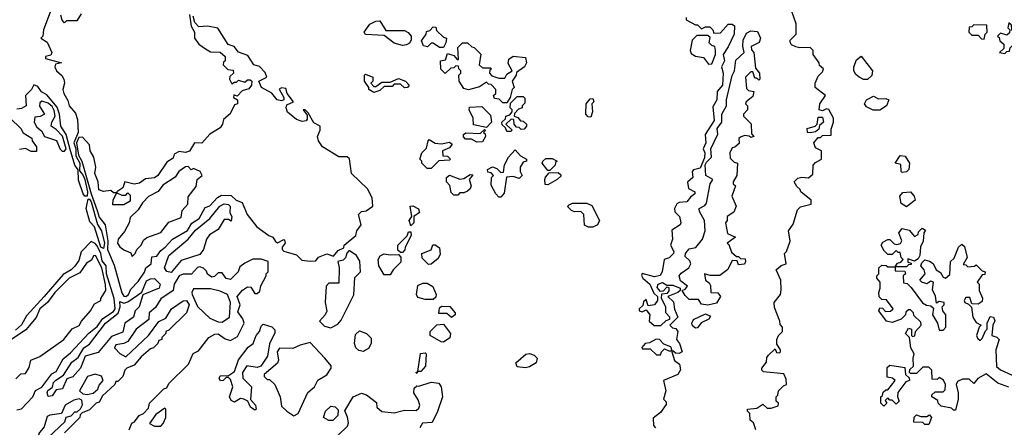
# Model space of a CAD drawing. Extents: x 2668140 to 2765664, y 823621 to 955240.
# Tile 83 of 256: x 2721406 to 2726213, y 838597 to 840585. Entities that reach past the tile are written whole.
import ezdxf

# ---------------------------------------------------------------- set-up
doc = ezdxf.new("R2010")
doc.units = 0

msp = doc.modelspace()

# ---------------------------------------------------------------- linework, layer by layer
at = {"layer": '0CON02XD'}
for points in [[(2725000, 838585), (2724988.3, 838618.3), (2724971.7, 838631.7), (2724970, 838665), (2724960, 838675), (2724960, 838685), (2725005, 838690), (2725035, 838710), (2725055, 838690), (2725075, 838690), (2725108.3, 838701.7), (2725110, 838715), (2725100, 838725), (2725100, 838745), (2725107, 838753), (2725110, 838775), (2725135, 838800), (2725150, 838805), (2725148.3, 838831.7), (2725137, 838857), (2725038.3, 838868.3), (2725030, 838875), (2725030, 838885), (2725052.5, 838915), (2725053, 838937), (2725061.7, 838948.3), (2725095, 838980), (2725101.7, 838961.7), (2725115, 838960), (2725120, 838965), (2725120, 838975), (2725102.5, 839002.5), (2725102.5, 839025), (2725110, 839045), (2725130, 839065), (2725130, 839085), (2725118.3, 839098.3), (2725117.5, 839115), (2725091.7, 839181.7), (2725090, 839205), (2725120, 839245), (2725123, 839267), (2725122.5, 839315), (2725100, 839365), (2725123, 839387), (2725147.5, 839395), (2725140, 839445), (2725150, 839455), (2725167.5, 839505), (2725160, 839555), (2725181.7, 839588.3), (2725203, 839657), (2725218.3, 839671.7), (2725270, 839685), (2725270, 839705), (2725220, 839745), (2725217, 839757), (2725200.7, 839770.7), (2725187.5, 839795), (2725205, 839812.5), (2725225, 839817.5), (2725257, 839813), (2725278.3, 839831.7), (2725280, 839875), (2725290.7, 839889.3), (2725320, 839905), (2725320, 839945), (2725290.7, 839960.7), (2725283.3, 839985), (2725305, 840010), (2725315, 840010), (2725325, 840020), (2725368.3, 840021.7), (2725368.3, 840051.7), (2725380, 840085), (2725380, 840105), (2725356.7, 840146.7), (2725345, 840150), (2725325, 840140), (2725310, 840145), (2725312.5, 840175), (2725340, 840215), (2725290, 840255), (2725290, 840275), (2725305, 840310), (2725325, 840330), (2725330, 840345), (2725311.7, 840361.7), (2725310, 840375), (2725280, 840415), (2725280, 840435), (2725265, 840450), (2725215, 840447.5), (2725195, 840452.5), (2725175, 840462.5), (2725167.5, 840475), (2725167.5, 840485), (2725197.5, 840515), (2725197.5, 840565), (2725175, 840630)], [(2721555, 840622.5), (2721522.5, 840535), (2721520, 840505), (2721510, 840495), (2721540, 840475), (2721562.5, 840425), (2721558.3, 840411.7), (2721532.5, 840405), (2721532.5, 840395), (2721610, 840375), (2721581.7, 840368.3), (2721577.5, 840355), (2721586.7, 840335), (2721612.3, 840312.3), (2721622, 840295), (2721624.2, 840275), (2721617.1, 840245), (2721621.4, 840225), (2721641.7, 840191.7), (2721648, 840165), (2721678.7, 840128.7), (2721689.1, 840099.1), (2721692.5, 840035), (2721670.4, 839985), (2721680, 839955), (2721681.1, 839921.1), (2721699.3, 839885), (2721697.5, 839847.5), (2721715, 839829.2), (2721723.8, 839805), (2721737.5, 839745), (2721736.1, 839723.9), (2721725, 839723.8), (2721715.7, 839735.7), (2721692.9, 839802.9), (2721692.3, 839852.3), (2721675.6, 839875), (2721652.4, 839952.4), (2721633.8, 840025), (2721607.5, 840065), (2721600.8, 840125), (2721588.9, 840158.9), (2721538, 840218), (2721513.1, 840233.1), (2721495, 840258.8), (2721475, 840267.5), (2721463.3, 840245), (2721433.8, 840215), (2721437.5, 840165), (2721415, 840152.5), (2721391.7, 840148.3)], [(2721707, 840613), (2721685, 840580), (2721635, 840580), (2721625, 840570), (2721613, 840583), (2721607, 840607)], [(2722235, 840610), (2722243.8, 840553.8), (2722260, 840525), (2722260, 840495), (2722280, 840465), (2722313, 840443), (2722338.3, 840428.3), (2722385, 840427.5), (2722410, 840405), (2722410, 840385), (2722401.7, 840378.3), (2722400, 840365), (2722421.7, 840341.7), (2722448.3, 840338.3), (2722450, 840325), (2722431.7, 840308.3), (2722430, 840295), (2722441.7, 840271.7), (2722455, 840280), (2722465, 840280), (2722475, 840290), (2722505, 840280), (2722518.3, 840291.7), (2722531.7, 840291.7), (2722540, 840285), (2722537.5, 840265), (2722525, 840247.5), (2722491.7, 840238.3), (2722468.3, 840211.7), (2722451.7, 840218.3), (2722450, 840205), (2722470, 840195), (2722470, 840175), (2722455, 840170), (2722433.6, 840126.4), (2722401.7, 840098.3), (2722396.7, 840075), (2722385, 840057.5), (2722334, 840026), (2722295, 839983.3), (2722260, 839985), (2722235, 839943.3), (2722215, 839936.7), (2722185, 839942.5), (2722160.7, 839929.3), (2722155, 839910), (2722125, 839890), (2722080, 839825), (2722065, 839813.8), (2722020.7, 839809.3), (2721991.7, 839788.3), (2721965, 839782.5), (2721920, 839795), (2721910, 839765), (2721880, 839745), (2721880, 839740), (2721905, 839730), (2721925, 839730), (2721935, 839740), (2721945, 839730), (2721945, 839700), (2721915, 839682.5), (2721861.7, 839681.7), (2721863, 839707), (2721880, 839740), (2721865, 839740), (2721851.7, 839751.7), (2721815, 839747.5), (2721793.3, 839755), (2721788.8, 839795), (2721773.8, 839835), (2721777.5, 839865), (2721768.8, 839915), (2721750, 839945), (2721746.7, 839975), (2721712.3, 840012.3), (2721695, 840010.6), (2721682.9, 839985), (2721694.1, 839925), (2721709.7, 839895), (2721754.6, 839735), (2721784.5, 839655), (2721795, 839621.2), (2721823.9, 839583.9), (2721836.8, 839506.8), (2721834.6, 839464.6), (2721867.9, 839387.9), (2721905, 839253.3), (2721915, 839236), (2721925, 839234.4)], [(2721925, 839234.4), (2721937.1, 839245), (2721949.2, 839270.8), (2721985, 839307.5), (2722015.9, 839354.1), (2722022.5, 839375), (2722047.5, 839395), (2722051.7, 839428.3), (2722075, 839432.5), (2722095, 839460), (2722116.7, 839475), (2722152.5, 839515), (2722225, 839556.7), (2722247.3, 839592.7), (2722282.5, 839615), (2722311.7, 839668.3), (2722335, 839676.7), (2722372.3, 839717.7), (2722391.4, 839728.6), (2722438, 839728), (2722462.5, 839705), (2722493, 839693), (2722516.2, 839635), (2722564.2, 839574.2), (2722622.5, 839532.5), (2722642.5, 839525), (2722655, 839502.5), (2722665, 839497.5), (2722695, 839512.5), (2722699.3, 839509.3), (2722702.5, 839495), (2722687.5, 839475), (2722687.5, 839465), (2722696.4, 839456.4), (2722758.3, 839438.3), (2722783, 839413), (2722825, 839407.5), (2722851.7, 839408.3), (2722865, 839427.5), (2722905, 839442.5), (2722938.3, 839431.7), (2722960.7, 839459.3), (2722988.3, 839471.7), (2722990, 839485), (2723047, 839533), (2723052.5, 839555), (2723073.3, 839585), (2723060, 839635), (2723075, 839650), (2723097, 839653), (2723130, 839675), (2723127, 839717), (2723105, 839760), (2723026.7, 839835), (2723016.1, 839906.1), (2723005, 839916.7), (2722984, 839916), (2722965, 839916.2), (2722884.4, 839964.4), (2722865.7, 839995), (2722860.8, 840015), (2722873, 840047), (2722872.5, 840065), (2722841.7, 840081.7), (2722815, 840130), (2722800, 840145), (2722790, 840145), (2722809.3, 840119.3), (2722809.3, 840100.7), (2722805, 840092.5), (2722785, 840089.2), (2722757.9, 840097.9), (2722714.4, 840134.4), (2722707.5, 840155), (2722710.5, 840169.5), (2722742.5, 840185), (2722712.5, 840225), (2722705, 840250), (2722685, 840252.5), (2722673.6, 840246.4), (2722696.4, 840206.4), (2722696.2, 840193.8), (2722685, 840188.8), (2722663.3, 840195), (2722636.8, 840226.8), (2722586, 840255), (2722573.3, 840285), (2722612.5, 840305), (2722605, 840327.5), (2722577.5, 840357.5), (2722550, 840365), (2722520.5, 840410.5), (2722475, 840427.5), (2722453.6, 840453.6), (2722424.2, 840464.2), (2722373.6, 840543.6), (2722323.6, 840553.6), (2722280, 840550), (2722261.7, 840571.7), (2722252.5, 840602.5)], [(2723275, 840460), (2723235, 840470), (2723185, 840507.5), (2723095, 840512.5), (2723087.5, 840525), (2723115, 840562.5), (2723145, 840577.5), (2723165, 840580), (2723193, 840533), (2723285, 840532.5), (2723303, 840523), (2723317.5, 840505), (2723317.5, 840485), (2723309.3, 840470.7), (2723295, 840462.5), (2723275, 840460)], [(2724660, 840595), (2724660, 840585), (2724705, 840560), (2724715, 840560), (2724735, 840540), (2724755, 840550), (2724775, 840550), (2724790, 840535), (2724795, 840520), (2724828.3, 840521.7), (2724865, 840562.5), (2724885, 840562.5), (2724896.7, 840555), (2724893.8, 840515), (2724865, 840452.5), (2724840, 840415), (2724847.5, 840385), (2724832.5, 840355), (2724840, 840325), (2724837.1, 840265), (2724811.2, 840235), (2724810, 840195), (2724790.7, 840159.3), (2724796.9, 840093.1), (2724752.5, 840025), (2724756.2, 839985), (2724742.5, 839955), (2724751.2, 839935), (2724748.8, 839911.2), (2724728.3, 839861.7), (2724695, 839852.5), (2724690, 839845), (2724692.5, 839815), (2724667, 839793), (2724671.7, 839761.7), (2724702.5, 839745), (2724702.5, 839735), (2724680.5, 839719.5), (2724663.6, 839696.4), (2724625, 839693.3), (2724615, 839686.7), (2724603.3, 839665), (2724605, 839647.5), (2724627.5, 839625), (2724633.3, 839595), (2724630, 839585), (2724590.7, 839559.3), (2724593.3, 839515), (2724583.3, 839485), (2724600, 839455), (2724597.5, 839445), (2724577, 839423), (2724552.5, 839415), (2724543.3, 839355), (2724532.5, 839337.5), (2724505, 839330.8), (2724445, 839346.7), (2724442, 839338), (2724448.8, 839325), (2724483.3, 839295), (2724501.7, 839251.7), (2724520, 839235), (2724520, 839215), (2724506.1, 839193.9), (2724475, 839190), (2724465, 839220), (2724451.7, 839208.3), (2724448.3, 839191.7), (2724430, 839175), (2724430, 839165), (2724445, 839160), (2724465, 839170), (2724482.5, 839145), (2724480, 839115), (2724503.6, 839093.6), (2724537, 839093), (2724561.7, 839118.3), (2724580, 839125), (2724580, 839135), (2724560, 839155), (2724560, 839185), (2724540, 839225), (2724541.7, 839248.3), (2724568.3, 839251.7), (2724577, 839263), (2724577.5, 839277.5), (2724565, 839280), (2724548.3, 839261.7), (2724535, 839260), (2724518.3, 839278.3), (2724522.5, 839295), (2724545, 839302.5), (2724565, 839290), (2724595, 839290), (2724630, 839275), (2724630, 839265), (2724620, 839255), (2724570, 839235), (2724598.3, 839208.3), (2724603.6, 839173.6), (2724620, 839135), (2724580, 839095), (2724592.5, 839082.5), (2724609.3, 839079.3), (2724620, 839065), (2724612.5, 839025), (2724627.5, 839005), (2724640, 838965), (2724625, 838957.5), (2724608.3, 838958.3), (2724595, 838970), (2724590, 838965), (2724603, 838923), (2724627.5, 838905), (2724633, 838877), (2724620, 838855), (2724550, 838825), (2724560, 838775), (2724550, 838735), (2724561.7, 838721.7), (2724561.7, 838708.3), (2724535, 838670), (2724498.3, 838641.7), (2724500, 838605), (2724510, 838595)], [(2723475, 840450), (2723455, 840450), (2723425, 840470), (2723415, 840470), (2723397, 840453), (2723377, 840457), (2723368.3, 840481.7), (2723390, 840515), (2723391.7, 840528.3), (2723408.3, 840531.7), (2723425, 840550), (2723438.3, 840548.3), (2723441.7, 840531.7), (2723475, 840500), (2723490, 840495), (2723487, 840473), (2723475, 840450)], [(2726115, 840490), (2726120, 840515), (2726130, 840525), (2726128.3, 840558.3), (2726065, 840560), (2726055, 840550), (2726041.7, 840548.3), (2726040, 840525), (2726055, 840510), (2726085, 840510), (2726101.7, 840491.7), (2726115, 840490)], [(2726215, 840420), (2726225, 840430), (2726238.3, 840431.7), (2726241.7, 840448.3), (2726260, 840465), (2726260, 840525), (2726250, 840535), (2726248.3, 840558.3), (2726235, 840570), (2726230, 840545), (2726240, 840535), (2726238.3, 840521.7), (2726225, 840510), (2726195, 840520), (2726180, 840505), (2726188.3, 840498.3), (2726191.7, 840481.7), (2726210, 840465), (2726210, 840445), (2726190, 840425), (2726215, 840420)], [(2724765, 839192.5), (2724735, 839197.5), (2724720, 839220), (2724675, 839220), (2724655, 839240), (2724640, 839265), (2724655, 839270), (2724666.7, 839285), (2724631.9, 839311.9), (2724625.8, 839335), (2724635, 839348.8), (2724672.5, 839375), (2724682.5, 839395), (2724678.3, 839408.3), (2724655, 839430), (2724657.5, 839445), (2724675, 839467.5), (2724706.7, 839473.3), (2724740, 839515), (2724752.5, 839555), (2724750, 839605), (2724725, 839650), (2724723.3, 839665), (2724750.7, 839679.3), (2724759.5, 839690.5), (2724777.5, 839785), (2724790, 839805), (2724756.7, 839825), (2724753.3, 839876.7), (2724759.2, 839890.8), (2724783.3, 839915), (2724780, 839955), (2724813.8, 840026.2), (2724810.8, 840055), (2724833.8, 840085), (2724834.2, 840125), (2724857.5, 840165), (2724857.1, 840195), (2724885, 840312.5), (2724895.8, 840335), (2724902.9, 840387.1), (2724942.5, 840425), (2724936.1, 840456.1), (2724938.6, 840485), (2724955, 840520), (2724975, 840530), (2725008.3, 840528.3), (2725022.5, 840495), (2725016.4, 840473.6), (2724977.5, 840455), (2724978.3, 840438.3), (2724990, 840425), (2724998.3, 840348.3), (2725017.5, 840325), (2725020, 840295), (2725015, 840290), (2725005, 840300), (2724995, 840300), (2724985, 840330), (2724975, 840330), (2724950, 840305), (2724955, 840250), (2724965, 840240), (2724990, 840235), (2724985, 840210), (2724952.5, 840185), (2724950, 840175), (2724960, 840165), (2724960, 840145), (2724940, 840125), (2724940, 840115), (2724977, 840077), (2724978.3, 840028.3), (2724990, 840015), (2724975, 840010), (2724967.5, 840017.5), (2724945, 840020), (2724925, 840012.5), (2724917.5, 840005), (2724918.3, 839981.7), (2724897, 839963), (2724885, 839960), (2724872.5, 839935), (2724875, 839910), (2724895, 839890), (2724910, 839885), (2724907.5, 839825), (2724890, 839795), (2724890, 839785), (2724900, 839775), (2724882.5, 839725), (2724903.3, 839675), (2724893, 839647), (2724860, 839625), (2724860, 839605), (2724852.5, 839595), (2724861.7, 839541.7), (2724900, 839525), (2724860, 839495), (2724868.3, 839488.3), (2724881.7, 839451.7), (2724905, 839430), (2724915, 839430), (2724925, 839420), (2724948.3, 839418.3), (2724950, 839405), (2724945, 839392.5), (2724915, 839390), (2724908.3, 839408.3), (2724885, 839410), (2724863, 839367), (2724825, 839337.5), (2724777, 839337), (2724750, 839345), (2724754.1, 839314.1), (2724771.7, 839301.7), (2724778.3, 839288.3), (2724780, 839255), (2724815, 839252.5), (2724827.5, 839235), (2724808.3, 839201.7), (2724765, 839192.5)], [(2724768.3, 840368.3), (2724785, 840370), (2724802.5, 840415), (2724802.5, 840435), (2724800, 840455), (2724785, 840460), (2724773, 840473), (2724777.5, 840497.5), (2724765, 840507.5), (2724711.7, 840508.3), (2724690, 840485), (2724680, 840435), (2724685, 840420), (2724705, 840407.5), (2724745, 840400), (2724768.3, 840368.3)], [(2723785, 840180), (2723765, 840180), (2723747, 840197), (2723725, 840200), (2723720, 840215), (2723730, 840225), (2723730, 840245), (2723708.3, 840268.3), (2723695, 840270), (2723685, 840280), (2723651.7, 840258.3), (2723597, 840243), (2723575, 840250), (2723552.5, 840285), (2723550, 840315), (2723560, 840325), (2723560, 840335), (2723550, 840345), (2723548.3, 840358.3), (2723535, 840360), (2723525, 840350), (2723511.7, 840348.3), (2723483, 840323), (2723463, 840343), (2723460, 840385), (2723485, 840390), (2723495, 840420), (2723525, 840410), (2723541.7, 840391.7), (2723548.3, 840391.7), (2723545, 840450), (2723568.3, 840471.7), (2723591.7, 840471.7), (2723613, 840453), (2723625, 840450), (2723657, 840417), (2723650, 840365), (2723665, 840350), (2723705, 840350), (2723710, 840345), (2723701.7, 840338.3), (2723700, 840325), (2723711.7, 840311.7), (2723745, 840300), (2723775, 840300), (2723785, 840320), (2723810, 840335), (2723790.7, 840370.7), (2723795, 840392.5), (2723815, 840406.7), (2723875, 840400), (2723880, 840375), (2723870, 840355), (2723831.7, 840328.3), (2723830, 840315), (2723810, 840285), (2723820, 840255), (2723810, 840245), (2723800, 840205), (2723785, 840180)], [(2725545, 840293.3), (2725525, 840293.8), (2725504.2, 840304.2), (2725487.7, 840317.7), (2725478.8, 840335), (2725478.8, 840355), (2725491.2, 840388.8), (2725513.6, 840406.4), (2725570, 840335), (2725567, 840313), (2725545, 840293.3)], [(2723135, 840230), (2723110, 840245), (2723110, 840255), (2723090, 840285), (2723090, 840315), (2723095, 840320), (2723130, 840305), (2723130, 840285), (2723120, 840275), (2723135, 840260), (2723145, 840260), (2723175, 840280), (2723215, 840280), (2723255, 840297.5), (2723290, 840285), (2723307.5, 840265), (2723300, 840255), (2723285, 840252.5), (2723265, 840270), (2723235, 840270), (2723225, 840260), (2723185, 840260), (2723165, 840240), (2723145, 840232.5), (2723135, 840230)], [(2723805, 840040), (2723785, 840040), (2723778.3, 840058.3), (2723761.7, 840071.7), (2723760, 840085), (2723778.3, 840101.7), (2723780, 840115), (2723798.3, 840121.7), (2723810, 840135), (2723810, 840145), (2723800, 840155), (2723801.7, 840178.3), (2723835, 840210), (2723865, 840210), (2723871.7, 840201.7), (2723871.7, 840178.3), (2723860, 840165), (2723860, 840155), (2723841.7, 840148.3), (2723821.7, 840128.3), (2723820, 840115), (2723838.3, 840108.3), (2723851.7, 840091.7), (2723865, 840090), (2723880, 840075), (2723880, 840065), (2723868.3, 840051.7), (2723855, 840050), (2723845, 840060), (2723831.7, 840061.7), (2723820, 840075), (2723818.3, 840098.3), (2723805, 840100), (2723780, 840075), (2723808.3, 840048.3), (2723805, 840040)], [(2724195, 840110), (2724181.7, 840111.7), (2724170, 840125), (2724172.5, 840175), (2724191.7, 840198.3), (2724205, 840200), (2724210, 840185), (2724200, 840175), (2724202.5, 840135), (2724195, 840110)], [(2725573, 840143), (2725540.7, 840160.7), (2725530, 840175), (2725540, 840195), (2725575, 840212.5), (2725598.3, 840198.3), (2725635, 840200), (2725650, 840195), (2725637.5, 840165), (2725605, 840143.3), (2725573, 840143)], [(2721625, 839943.3), (2721633.3, 839955), (2721615, 840016.7), (2721585, 840048.8), (2721560, 840065), (2721562.5, 840085), (2721578.8, 840115), (2721575, 840142.5), (2721565, 840161.2), (2721545, 840178), (2721515, 840187.5), (2721505, 840180), (2721503.6, 840163.6), (2721527.5, 840125), (2721506.4, 840113.6), (2721480.7, 840109.3), (2721477.5, 840085), (2721490.7, 840060.7), (2721513, 840043), (2721526.7, 840015), (2721586.1, 839996.1), (2721603.9, 839953.9), (2721614.1, 839944.1), (2721625, 839943.3)], [(2723685, 840060), (2723621.7, 840071.7), (2723620, 840105), (2723600, 840145), (2723601.7, 840158.3), (2723661.7, 840161.7), (2723705, 840120), (2723710, 840085), (2723685, 840060)], [(2721360, 840105), (2721412.5, 840055), (2721423.6, 840033.6), (2721465, 840007.5), (2721466.7, 839995), (2721487.5, 839965), (2721488.3, 839941.7), (2721463, 839943), (2721435, 839957.5), (2721405, 839952.5)], [(2725265, 840033.3), (2725252.5, 840035), (2725250, 840055), (2725290, 840065), (2725300, 840075), (2725305, 840110), (2725325, 840110), (2725330, 840085), (2725311.7, 840068.3), (2725308.3, 840051.7), (2725291.7, 840038.3), (2725265, 840033.3)], [(2723638.3, 839988.3), (2723611.7, 840001.7), (2723583, 840003), (2723573, 840013), (2723572.5, 840025), (2723585, 840032.5), (2723655, 840030), (2723675, 840050), (2723680, 840045), (2723670, 840035), (2723678.3, 840028.3), (2723680, 840015), (2723665, 839990), (2723638.3, 839988.3)], [(2723415, 839860), (2723395, 839860), (2723370, 839885), (2723370, 839895), (2723360, 839905), (2723370, 839935), (2723391.7, 839958.3), (2723400, 839995), (2723405, 840000), (2723435, 839982.5), (2723465, 839980), (2723505, 839987.5), (2723518.3, 839978.3), (2723505, 839960), (2723470, 839945), (2723471.7, 839921.7), (2723495, 839920), (2723510, 839905), (2723505, 839900), (2723453, 839897), (2723415, 839860)], [(2723755, 839720), (2723745, 839720), (2723730, 839735), (2723708.3, 839778.3), (2723710, 839815), (2723720, 839825), (2723708.3, 839838.3), (2723691.7, 839841.7), (2723690, 839855), (2723715, 839867.5), (2723735, 839860), (2723755, 839840), (2723768.3, 839841.7), (2723773, 839877), (2723792.5, 839915), (2723825, 839950), (2723850.7, 839920.7), (2723880, 839905), (2723880, 839895), (2723865, 839890), (2723850, 839865), (2723850, 839845), (2723860, 839825), (2723845, 839810), (2723815, 839820), (2723782.5, 839817.5), (2723771.7, 839738.3), (2723755, 839720)], [(2723995, 839850), (2723985, 839850), (2723957.5, 839885), (2723960, 839895), (2723975, 839907.5), (2724005, 839907.5), (2724030, 839895), (2724021.7, 839888.3), (2724020, 839875), (2723995, 839850)], [(2725715, 839840), (2725710, 839845), (2725708.3, 839878.3), (2725680, 839885), (2725705, 839922.5), (2725729.3, 839919.3), (2725750, 839885), (2725747.5, 839855), (2725735, 839842.5), (2725715, 839840)], [(2721955, 839430), (2721970, 839445), (2721977.5, 839465), (2722000, 839485), (2722010.7, 839509.3), (2722027, 839523), (2722095, 839547.5), (2722135, 839597.5), (2722195, 839620), (2722200, 839655), (2722227.5, 839685), (2722228.3, 839721.7), (2722268.3, 839771.7), (2722272.5, 839805), (2722297.5, 839825), (2722287.5, 839845), (2722255, 839860), (2722243, 839853), (2722228.3, 839868.3), (2722215, 839867.5), (2722182.5, 839845), (2722165, 839817.5), (2722105, 839777.5), (2722083, 839747), (2722035, 839722.5), (2722005, 839692.5), (2721985, 839657.5), (2721945, 839620), (2721940, 839595), (2721918.3, 839551.7), (2721887.5, 839515), (2721883.8, 839495), (2721895, 839477.5), (2721915, 839462.5), (2721948.3, 839448.3), (2721955, 839430)], [(2723545, 839730), (2723525, 839730), (2723513, 839743), (2723507, 839777), (2723490, 839795), (2723490, 839815), (2723505, 839827.5), (2723555, 839807.5), (2723575, 839810), (2723605, 839830), (2723618.3, 839828.3), (2723600, 839805), (2723610, 839775), (2723605, 839760), (2723591.7, 839748.3), (2723575, 839740), (2723555, 839740), (2723545, 839730)], [(2723985, 839780), (2723971.7, 839781.7), (2723970, 839805), (2723973, 839817), (2723991.7, 839838.3), (2724035, 839840), (2724048.3, 839828.3), (2724048.3, 839821.7), (2724030, 839805), (2723985, 839780)], [(2725735, 839672.5), (2725708.8, 839688.8), (2725703.3, 839725), (2725718.3, 839741.7), (2725755, 839746.2), (2725773.3, 839725), (2725777.5, 839705), (2725735, 839672.5)], [(2721815, 839469.2), (2721803.1, 839475), (2721771.2, 839575), (2721748.6, 839598.6), (2721731.4, 839665), (2721740, 839710), (2721745, 839711.2), (2721755, 839696.2), (2721786.6, 839586.6), (2721805.3, 839555.3), (2721820.8, 839495), (2721815, 839469.2)], [(2722145, 839352.5), (2722125, 839357.5), (2722113.3, 839375), (2722133.8, 839435), (2722228.8, 839515), (2722265, 839558.8), (2722334.4, 839615.6), (2722383.3, 839675), (2722405, 839686.2), (2722425, 839683.3), (2722433.3, 839675), (2722432.3, 839642.3), (2722442.5, 839625), (2722438.3, 839601.7), (2722425, 839610), (2722405, 839610), (2722375, 839562.5), (2722333.6, 839536.4), (2722317.5, 839515), (2722303.3, 839465), (2722285, 839440), (2722195, 839410), (2722145, 839352.5)], [(2723315, 839580), (2723307.5, 839605), (2723320, 839625), (2723312.5, 839675), (2723325, 839677.5), (2723353.3, 839663.3), (2723357.5, 839645), (2723330, 839625), (2723330, 839595), (2723315, 839580)], [(2724205, 839573.8), (2724183.8, 839573.8), (2724163.3, 839583.3), (2724160, 839635), (2724145, 839650), (2724115, 839647.5), (2724100, 839655), (2724083, 839673), (2724085, 839680), (2724105, 839690), (2724175, 839690), (2724199.3, 839679.3), (2724236.7, 839605), (2724227.5, 839585), (2724205, 839573.8)], [(2723275, 839450), (2723265, 839450), (2723251.7, 839461.7), (2723252.5, 839485), (2723298.3, 839531.7), (2723305, 839550), (2723315, 839550), (2723317, 839533), (2723287.5, 839475), (2723287, 839463), (2723275, 839450)], [(2726235, 838792.5), (2726181.7, 838811.7), (2726125, 838857.5), (2726084.2, 838835.8), (2726065, 838810), (2726041.7, 838831.7), (2726008.3, 838831.7), (2725985, 838820), (2725977.5, 838805), (2725987.5, 838765), (2725987.5, 838735), (2725975, 838680), (2725965, 838680), (2725955, 838690), (2725905, 838700), (2725890, 838715), (2725888.3, 838728.3), (2725860, 838745), (2725860, 838755), (2725875, 838770), (2725915, 838770), (2725925, 838780), (2725926.7, 838805), (2725916.4, 838826.4), (2725895, 838840), (2725885, 838830), (2725861.7, 838831.7), (2725860, 838875), (2725845, 838890), (2725815, 838890), (2725785, 838860), (2725755, 838860), (2725750, 838865), (2725751.7, 838878.3), (2725770, 838895), (2725767.5, 838935), (2725772.5, 838955), (2725756.7, 838985), (2725750, 839035), (2725730, 839055), (2725745, 839080), (2725760, 839075), (2725760, 839045), (2725765, 839040), (2725776.4, 839043.6), (2725780, 839065), (2725806.7, 839095), (2725805, 839110), (2725771.7, 839141.7), (2725770, 839155), (2725755, 839170), (2725745, 839170), (2725731.7, 839158.3), (2725730, 839145), (2725710, 839125), (2725665, 839107.5), (2725637.5, 839115), (2725600, 839165), (2725605, 839180), (2725618.3, 839178.3), (2725632.5, 839162.5), (2725657, 839163), (2725670, 839175), (2725638.3, 839218.3), (2725615, 839220), (2725603, 839233), (2725600, 839255), (2725607.5, 839275), (2725607.5, 839305), (2725590, 839325), (2725590, 839335), (2725600, 839345), (2725600, 839375), (2725615, 839387.5), (2725637, 839387), (2725645, 839380), (2725680, 839380), (2725691.7, 839398.3), (2725708.3, 839401.7), (2725720, 839415), (2725710, 839425), (2725705, 839450), (2725695, 839450), (2725685, 839460), (2725665, 839440), (2725645, 839440), (2725627, 839457), (2725612.5, 839485), (2725620.7, 839499.3), (2725645, 839512.5), (2725655, 839512.5), (2725675, 839492.5), (2725688.3, 839488.3), (2725706.4, 839493.6), (2725713, 839507), (2725697.5, 839545), (2725713.8, 839566.2), (2725748.1, 839558.1), (2725775, 839527.5), (2725792.5, 839537.5), (2725795, 839550), (2725811.7, 839568.3), (2725828.3, 839558.3), (2725820, 839545), (2725817.5, 839505), (2725803.3, 839476.7), (2725800, 839435), (2725792, 839418), (2725775, 839407.5), (2725741.7, 839418.3), (2725741.7, 839401.7), (2725758.3, 839398.3), (2725758.3, 839391.7), (2725745, 839390), (2725735, 839380), (2725680, 839380), (2725680, 839360), (2725728.3, 839358.3), (2725730, 839345), (2725720, 839335), (2725721.7, 839301.7), (2725738.3, 839298.3), (2725758.3, 839278.3), (2725813.6, 839203.6), (2725833, 839193), (2725855, 839190), (2725867.5, 839177.5), (2725862.5, 839145), (2725887.5, 839105), (2725895, 839070), (2725915, 839070), (2725927.5, 839085), (2725927.5, 839145), (2725912.5, 839165), (2725910, 839185), (2725920, 839195), (2725920, 839205), (2725895, 839210), (2725881.7, 839201.7), (2725877, 839237), (2725863, 839267), (2725867.5, 839305), (2725855, 839310), (2725835, 839297.5), (2725810, 839305), (2725800, 839315), (2725826.7, 839345), (2725821.2, 839365), (2725806.2, 839385), (2725810, 839400), (2725825, 839414), (2725848, 839408), (2725866.2, 839396.2), (2725880, 839365), (2725901.9, 839351.9), (2725915, 839330), (2725925.9, 839324.1), (2725947, 839343), (2725950, 839405), (2725968.3, 839421.7), (2725990, 839475), (2726005, 839490), (2726018.3, 839478.3), (2726032.5, 839425), (2726011.7, 839391.7), (2726025, 839390), (2726035, 839380), (2726067, 839383), (2726075, 839390), (2726105, 839360), (2726120, 839355), (2726118.3, 839341.7), (2726105, 839340), (2726080, 839305), (2726090, 839295), (2726090, 839265), (2726107, 839227), (2726105, 839210), (2726085, 839197.5), (2726055, 839200), (2726045, 839230), (2726025, 839230), (2726017.5, 839215), (2726020, 839205), (2726038.3, 839198.3), (2726052.5, 839182.5), (2726060, 839135), (2726075, 839107.5), (2726100, 839095), (2726090, 839085), (2726077.5, 839045), (2726081.7, 839031.7), (2726095, 839020), (2726105, 839030), (2726121.7, 839068.3), (2726130, 839075), (2726130, 839105), (2726143.3, 839136.7), (2726160, 839135), (2726167, 839117), (2726157.5, 839095), (2726152.5, 839045), (2726177, 839037), (2726187.5, 839025), (2726171.2, 838975), (2726175, 838893.8), (2726195, 838877.5), (2726251.5, 838851.5)], [(2721392.5, 838682.5), (2721415, 838687.5), (2721470, 838745), (2721484.1, 838775.9), (2721515, 838793.3), (2721563, 838857), (2721585, 838870), (2721618.3, 838931.7), (2721655, 838960), (2721744.3, 839055.7), (2721785, 839088.8), (2721811.7, 839128.3), (2721865, 839162.5), (2721872.9, 839175), (2721867.8, 839225), (2721830.3, 839345), (2721828.5, 839385), (2721809.5, 839409.5), (2721802.5, 839445), (2721785, 839482), (2721775, 839494), (2721755, 839502.5), (2721706.4, 839453.6), (2721695, 839410), (2721675, 839382.5), (2721657.5, 839365), (2721618, 839342), (2721525.6, 839234.4), (2721440, 839140), (2721415, 839096.2), (2721385, 839071.2)], [(2723401.7, 839391.7), (2723371.7, 839421.7), (2723370, 839445), (2723415, 839462.5), (2723423.8, 839486.2), (2723435, 839486.7), (2723455, 839472.5), (2723458.3, 839441.7), (2723449.3, 839420.7), (2723415, 839392.5), (2723401.7, 839391.7)], [(2721387, 838833), (2721411.7, 838858.3), (2721435, 838860), (2721451.7, 838888.3), (2721460, 838925), (2721505, 838942.5), (2721622.5, 839025), (2721662.3, 839077.7), (2721696.4, 839093.6), (2721707.5, 839115), (2721752.5, 839165), (2721770.7, 839199.3), (2721802.5, 839215), (2721802.5, 839225), (2721826.4, 839263.6), (2721825.8, 839294.2), (2721808, 839375), (2721776.7, 839435), (2721767, 839433), (2721757.5, 839412.5), (2721733, 839397), (2721699.4, 839350.6), (2721648, 839325), (2721578, 839255), (2721542, 839205), (2721504.6, 839175.4), (2721487, 839133), (2721437, 839073), (2721366.7, 839025)], [(2722925, 839082.5), (2722959.3, 839100.7), (2722975, 839120), (2723037, 839243), (2723043, 839327), (2723070, 839355), (2723067, 839407), (2723050, 839435), (2723015, 839460), (2723003, 839447), (2722996.4, 839423.6), (2722985, 839412.5), (2722960, 839405), (2722966.7, 839375), (2722965, 839300), (2722915, 839300), (2722902.5, 839285), (2722897.5, 839205), (2722906.4, 839163.6), (2722897.5, 839145), (2722870, 839115), (2722895, 839090), (2722925, 839082.5)], [(2723215, 839340), (2723185, 839340), (2723160, 839385), (2723156.7, 839415), (2723166.7, 839433.3), (2723185, 839443.3), (2723215, 839437.5), (2723255, 839440), (2723267.5, 839427.5), (2723267, 839403), (2723230, 839365), (2723215, 839340)], [(2721940, 838585), (2721953.6, 838616.4), (2721966.4, 838623.6), (2721990, 838655), (2722010, 838665), (2722035, 838690), (2722040, 838715), (2722110, 838785), (2722125, 838790), (2722135, 838810), (2722230, 838905), (2722253.6, 838956.4), (2722279.3, 838970.7), (2722330, 839035), (2722358.3, 839051.7), (2722375, 839052.5), (2722409.3, 839029.3), (2722435, 839020), (2722469.3, 839040.7), (2722502.5, 839105), (2722496.1, 839126.1), (2722470.7, 839160.7), (2722482.5, 839195), (2722467.5, 839235), (2722494.1, 839265.9), (2722518.3, 839281.7), (2722535, 839280), (2722555, 839250), (2722565, 839250), (2722578.3, 839261.7), (2722583, 839287), (2722610, 839335), (2722610, 839345), (2722620, 839355), (2722620, 839405), (2722585, 839416.7), (2722545, 839417.5), (2722505, 839397.5), (2722480.7, 839379.3), (2722472.5, 839355), (2722435, 839317.5), (2722415, 839322.5), (2722395, 839350), (2722375, 839350), (2722357, 839333), (2722345, 839330), (2722323.6, 839343.6), (2722318.3, 839358.3), (2722303, 839373), (2722285, 839380), (2722274.1, 839375.9), (2722245, 839343.3), (2722205, 839344), (2722185, 839335.8), (2722160.8, 839295), (2722156.2, 839265), (2722096.1, 839223.9), (2722069.1, 839180.9), (2722038, 839155), (2722036.9, 839123.1), (2721974.3, 839075.7), (2721934.1, 839015.9), (2721915, 839006.2), (2721875, 839000), (2721868.8, 838985), (2721895, 838956.2), (2721925, 838940), (2722035.9, 839044.1), (2722085, 839113.8), (2722120, 839130), (2722147.5, 839175), (2722205, 839213.3), (2722220, 839215), (2722233.3, 839195), (2722220, 839155), (2722135, 839070), (2722120, 839065), (2722120, 839055), (2722100, 839035), (2722100, 839025), (2722085, 839020), (2722080, 839005), (2722060, 838985), (2722045, 838980), (2722000, 838940), (2721965, 838900), (2721930, 838885), (2721920, 838875), (2721910, 838845), (2721885, 838820), (2721875, 838820), (2721870, 838805), (2721810, 838750), (2721795, 838720), (2721780, 838715), (2721747, 838683), (2721711.7, 838668.3), (2721701.7, 838658.3), (2721700, 838645), (2721625, 838570)], [(2721545, 838747.5), (2721540, 838765), (2721543.4, 838776.6), (2721566.7, 838793.3), (2721572, 838815), (2721582.4, 838827.6), (2721619.5, 838850.5), (2721660, 838915), (2721692, 838938), (2721720, 838985), (2721747, 839003), (2721825, 839104.2), (2721886.5, 839153.5), (2721896.7, 839185), (2721895, 839210), (2721915, 839202.5), (2721935, 839208.8), (2722003.3, 839256.7), (2722025, 839311.2), (2722045, 839321.2), (2722065, 839322.5), (2722092.5, 839295), (2722087.5, 839275), (2722007, 839243), (2721990, 839185), (2721970, 839165), (2721962.5, 839135), (2721920, 839105), (2721909.5, 839060.5), (2721855, 839040), (2721788.8, 838961.2), (2721726.1, 838943.9), (2721703.8, 838885), (2721666.1, 838843.9), (2721637, 838833), (2721615.9, 838784.1), (2721585, 838780), (2721565, 838751.2), (2721545, 838747.5)], [(2723425, 839220), (2723385, 839220), (2723350.7, 839230.7), (2723343.3, 839245), (2723350.7, 839289.3), (2723375, 839300), (2723395, 839300), (2723423, 839283), (2723440, 839245), (2723438.3, 839231.7), (2723425, 839220)], [(2722395, 839110), (2722430, 839135), (2722435.7, 839205), (2722420, 839245), (2722385, 839261.2), (2722337, 839273), (2722255, 839272.5), (2722246.7, 839255), (2722248.8, 839245), (2722275, 839186), (2722335, 839130), (2722375, 839111.2), (2722395, 839110)], [(2723515, 839132.5), (2723491.7, 839151.7), (2723451.7, 839151.7), (2723455, 839180), (2723465, 839187.5), (2723506.4, 839186.4), (2723532.5, 839155), (2723532.5, 839145), (2723515, 839132.5)], [(2724705, 839080), (2724691.2, 839091.2), (2724687.5, 839105), (2724695, 839122.5), (2724755, 839150), (2724778.3, 839138.3), (2724770, 839125), (2724733.6, 839106.4), (2724715, 839082.5), (2724705, 839080)], [(2722555, 838680), (2722532.5, 838695), (2722520, 838725), (2722500, 838735), (2722485, 838737.5), (2722455, 838720), (2722438.3, 838728.3), (2722431.2, 838745), (2722446.7, 838795), (2722435, 838830), (2722425, 838840), (2722415, 838840), (2722400, 838825), (2722387, 838823), (2722380, 838835), (2722385, 838847.5), (2722425, 838850), (2722455, 838870), (2722473.9, 838926.1), (2722522.3, 838987.7), (2722546.7, 839005), (2722560, 839045), (2722577.5, 839065), (2722585, 839090), (2722595, 839100), (2722637, 839087), (2722651.7, 839071.7), (2722651.7, 839058.3), (2722625.9, 839004.1), (2722615.9, 838944.1), (2722584.1, 838895.9), (2722565, 838888), (2722515, 838897.5), (2722493.3, 838865), (2722496.4, 838836.4), (2722537.5, 838795), (2722532.5, 838732.5), (2722557.5, 838705), (2722560, 838685), (2722555, 838680)], [(2723475, 839012.5), (2723463.3, 839013.3), (2723410, 839045), (2723410, 839065), (2723443, 839097), (2723475, 839100), (2723510, 839055), (2723506.4, 839033.6), (2723475, 839012.5)], [(2723085, 838967.5), (2723061.7, 838971.7), (2723046.7, 838985), (2723040, 839005), (2723045, 839050), (2723065, 839067.5), (2723100, 839055), (2723121.7, 839031.7), (2723122.5, 839005), (2723109.3, 838980.7), (2723095, 838972.5), (2723085, 838967.5)], [(2722745, 838652.5), (2722766.1, 838663.9), (2722813.6, 838766.4), (2722846.1, 838793.9), (2722862.3, 838827.7), (2722905, 838853.3), (2722927.5, 838885), (2722927, 838897), (2722896.7, 838935), (2722825, 839010), (2722775, 838997.5), (2722739.3, 838980.7), (2722675, 838982.5), (2722663.8, 838965), (2722670, 838925), (2722665, 838910), (2722600, 838855), (2722600, 838845), (2722615, 838830), (2722625, 838830), (2722652.5, 838805), (2722677.5, 838745), (2722685, 838700), (2722710, 838675), (2722745, 838652.5)], [(2724535, 838950), (2724540, 838965), (2724555, 838980), (2724575, 838970), (2724590, 838970), (2724590, 838975), (2724585, 838990), (2724551.7, 839001.7), (2724530, 839025), (2724513.9, 839026.1), (2724481.7, 839008.3), (2724460, 839005), (2724443, 838987), (2724445, 838980), (2724485, 838980), (2724515, 838950), (2724535, 838950)], [(2723345, 838860), (2723340, 838865), (2723350, 838870), (2723363, 838957), (2723385, 838960), (2723390, 838955), (2723386.7, 838895), (2723365, 838870), (2723350, 838870), (2723345, 838860)], [(2723875, 838887.5), (2723835, 838892.5), (2723828.3, 838911.7), (2723877, 838953), (2723895, 838957.5), (2723918.3, 838948.3), (2723932.5, 838935), (2723928.3, 838911.7), (2723895, 838892.5), (2723875, 838887.5)], [(2725625, 838700), (2725610, 838715), (2725610, 838745), (2725618.3, 838751.7), (2725621.7, 838768.3), (2725635, 838780), (2725645, 838780), (2725680, 838825), (2725667, 838837), (2725641.7, 838841.7), (2725641.7, 838888.3), (2725655, 838900), (2725728.3, 838888.3), (2725730, 838855), (2725748.3, 838838.3), (2725750, 838825), (2725731.7, 838818.3), (2725693, 838767), (2725692.5, 838745), (2725700, 838725), (2725685, 838710), (2725665, 838730), (2725655, 838730), (2725645, 838740), (2725631.7, 838728.3), (2725640, 838715), (2725625, 838700)], [(2721735, 838756.2), (2721765, 838763.3), (2721787.7, 838782.3), (2721795, 838802.5), (2721813.3, 838825), (2721805.7, 838845.7), (2721775, 838856.2), (2721737.5, 838845), (2721697.5, 838775), (2721715, 838760), (2721735, 838756.2)], [(2722961.7, 838558.3), (2723006.7, 838603.3), (2723011.7, 838618.3), (2723007, 838647), (2722993, 838677), (2723034.1, 838745.9), (2723075, 838763.3), (2723100, 838755), (2723148.3, 838718.3), (2723150, 838695), (2723173.6, 838673.6), (2723235, 838667.5), (2723285, 838680), (2723341.7, 838678.3), (2723355, 838690), (2723360, 838705), (2723351.7, 838731.7), (2723330, 838765), (2723331.7, 838788.3), (2723345, 838800), (2723355, 838797.5), (2723415, 838816.7), (2723453, 838813), (2723463.3, 838795), (2723470, 838745), (2723445.8, 838674.2), (2723419.3, 838620.7), (2723373, 838617), (2723360, 838595)], [(2721535, 838530), (2721545, 838547.5), (2721626.7, 838623.3), (2721633.3, 838646.7), (2721657, 838653), (2721675, 838672.5), (2721687.5, 838672.5), (2721703.3, 838686.7), (2721713.6, 838706.4), (2721710, 838730), (2721696.2, 838736.2), (2721670, 838730), (2721627.5, 838705), (2721610, 838665), (2721553.6, 838656.4), (2721540.7, 838649.3), (2721525, 838600), (2721497.5, 838565), (2721510.7, 838530.7), (2721535, 838530)], [(2722095, 838602.5), (2722107.5, 838615), (2722120, 838645), (2722120, 838685), (2722115, 838690), (2722070.7, 838659.3), (2722040, 838615), (2722065, 838602.5), (2722095, 838602.5)], [(2722935, 838630), (2722915, 838630), (2722890, 838645), (2722900, 838675), (2722925, 838700), (2722947, 838697), (2722961.7, 838681.7), (2722960, 838655), (2722935, 838630)], [(2725845, 838610), (2725825, 838610), (2725815, 838620), (2725771.7, 838621.7), (2725773, 838647), (2725785, 838657.5), (2725805, 838650), (2725835, 838650), (2725848.3, 838658.3), (2725857.5, 838645), (2725845, 838610)]]:
    msp.add_lwpolyline(points, dxfattribs=at)

doc.saveas('drawing.dxf')
